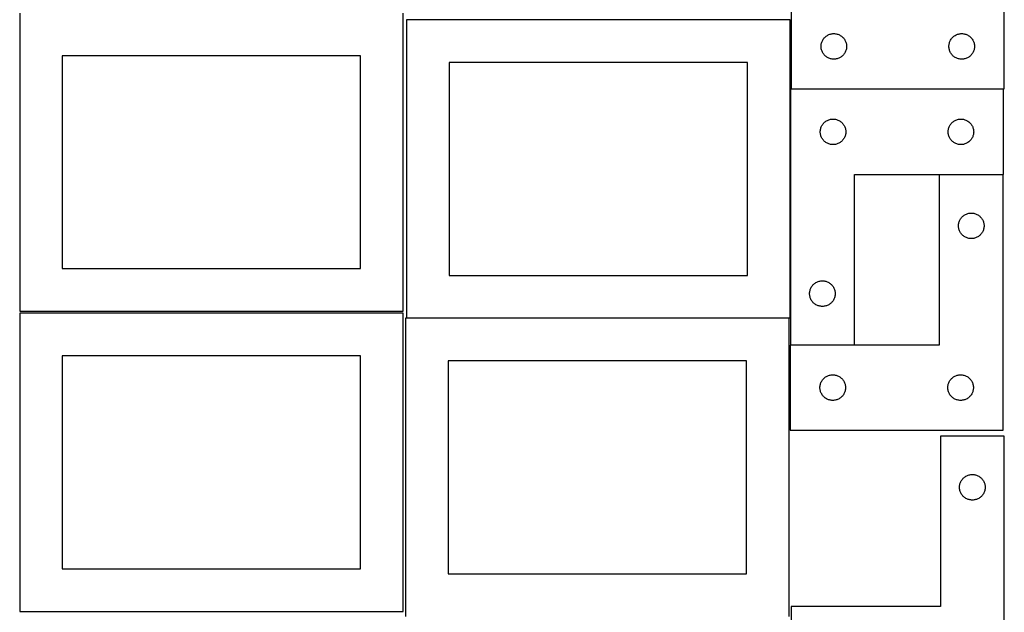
# Model space of a CAD drawing. Header units: millimetres. Extents: x 7 to 1243, y 7 to 2493.
# Tile 17 of 19: x 550 to 1243, y 1698 to 2116. Entities that reach past the tile are written whole.
import ezdxf

# ---------------------------------------------------------------- set-up
doc = ezdxf.new("R2010")
doc.units = ezdxf.units.MM
doc.layers.add('COMMON', color=5, linetype='CONTINUOUS', true_color=0x0000ff)
doc.layers.add('CUT', color=7, linetype='CONTINUOUS', true_color=0x000000)

msp = doc.modelspace()

# ---------------------------------------------------------------- linework, layer by layer
at = {"layer": 'COMMON'}
for p, q in [((1091.943444, 1905.408998), (1091.943444, 2066.545836)), ((1242.043444, 2066.645837), (1092.604728, 2066.645837)), ((1196.853688, 2006.445835), (1241.853688, 2006.445835)), ((1092.043444, 1886.445835), (1137.043444, 1886.445835))]:
    msp.add_line(p, q, dxfattribs=at)
at = {"layer": 'CUT'}
for p, q in [((1242.604728, 2066.745837), (1242.604728, 2246.745837)), ((1092.604728, 2126.745837), (1092.604728, 2066.745837)), ((549.562864, 2120.209657), (549.562864, 1910.209657)), ((819.562864, 1910.209657), (819.562864, 2120.209657)), ((1091.843443, 2115.408998), (821.843443, 2115.408998)), ((821.843443, 2115.408998), (821.843443, 1905.408998)), ((1091.843443, 1905.408998), (1091.843443, 2115.408998)), ((1114.082356, 2099.638792), (1114.289812, 2100.189988)), ((1114.289812, 2100.189988), (1114.532873, 2100.726435)), ((1114.532873, 2100.726435), (1114.810499, 2101.245837)), ((1114.810499, 2101.245837), (1115.121501, 2101.745969)), ((1115.121501, 2101.745969), (1115.464548, 2102.22469)), ((1115.464548, 2102.22469), (1115.838169, 2102.679949)), ((1115.838169, 2102.679949), (1116.240767, 2103.109798)), ((1116.240767, 2103.109798), (1116.670615, 2103.512395)), ((1116.670615, 2103.512395), (1117.125875, 2103.886017)), ((1117.125875, 2103.886017), (1117.604595, 2104.229063)), ((1117.604595, 2104.229063), (1118.104728, 2104.540065)), ((1118.104728, 2104.540065), (1118.624129, 2104.817691)), ((1118.624129, 2104.817691), (1119.160577, 2105.060753)), ((1119.160577, 2105.060753), (1119.711772, 2105.268208)), ((1119.711772, 2105.268208), (1120.275356, 2105.439169)), ((1120.275356, 2105.439169), (1120.848915, 2105.572904)), ((1120.848915, 2105.572904), (1121.429992, 2105.66884)), ((1121.429992, 2105.66884), (1122.016099, 2105.726567)), ((1122.016099, 2105.726567), (1122.604728, 2105.745837)), ((1122.604728, 2105.745837), (1123.193356, 2105.726567)), ((1123.193356, 2105.726567), (1123.779463, 2105.66884)), ((1123.779463, 2105.66884), (1124.36054, 2105.572904)), ((1124.36054, 2105.572904), (1124.934099, 2105.439169)), ((1124.934099, 2105.439169), (1125.497683, 2105.268208)), ((1125.497683, 2105.268208), (1126.048878, 2105.060753)), ((1126.048878, 2105.060753), (1126.585326, 2104.817691)), ((1126.585326, 2104.817691), (1127.104728, 2104.540065)), ((1127.104728, 2104.540065), (1127.60486, 2104.229063)), ((1127.60486, 2104.229063), (1128.08358, 2103.886017)), ((1128.08358, 2103.886017), (1128.53884, 2103.512395)), ((1128.53884, 2103.512395), (1128.968689, 2103.109798)), ((1128.968689, 2103.109798), (1129.371286, 2102.679949)), ((1129.371286, 2102.679949), (1129.744908, 2102.22469)), ((1129.744908, 2102.22469), (1130.087954, 2101.745969)), ((1130.087954, 2101.745969), (1130.398956, 2101.245837)), ((1130.398956, 2101.245837), (1130.676582, 2100.726435)), ((1130.676582, 2100.726435), (1130.919643, 2100.189988)), ((1130.919643, 2100.189988), (1131.127099, 2099.638792)), ((1204.082356, 2099.638792), (1204.289812, 2100.189988)), ((1204.289812, 2100.189988), (1204.532873, 2100.726435)), ((1204.532873, 2100.726435), (1204.810499, 2101.245837)), ((1204.810499, 2101.245837), (1205.121501, 2101.745969)), ((1205.121501, 2101.745969), (1205.464548, 2102.22469)), ((1205.464548, 2102.22469), (1205.838169, 2102.679949)), ((1205.838169, 2102.679949), (1206.240767, 2103.109798)), ((1206.240767, 2103.109798), (1206.670615, 2103.512395)), ((1206.670615, 2103.512395), (1207.125875, 2103.886017)), ((1207.125875, 2103.886017), (1207.604595, 2104.229063)), ((1207.604595, 2104.229063), (1208.104728, 2104.540065)), ((1208.104728, 2104.540065), (1208.624129, 2104.817691)), ((1208.624129, 2104.817691), (1209.160577, 2105.060753)), ((1209.160577, 2105.060753), (1209.711772, 2105.268208)), ((1209.711772, 2105.268208), (1210.275356, 2105.439169)), ((1210.275356, 2105.439169), (1210.848915, 2105.572904)), ((1210.848915, 2105.572904), (1211.429992, 2105.66884)), ((1211.429992, 2105.66884), (1212.016099, 2105.726567)), ((1212.016099, 2105.726567), (1212.604728, 2105.745837)), ((1212.604728, 2105.745837), (1213.193356, 2105.726567)), ((1213.193356, 2105.726567), (1213.779463, 2105.66884)), ((1213.779463, 2105.66884), (1214.36054, 2105.572904)), ((1214.36054, 2105.572904), (1214.934099, 2105.439169)), ((1214.934099, 2105.439169), (1215.497683, 2105.268208)), ((1215.497683, 2105.268208), (1216.048878, 2105.060753)), ((1216.048878, 2105.060753), (1216.585326, 2104.817691)), ((1216.585326, 2104.817691), (1217.104728, 2104.540065)), ((1217.104728, 2104.540065), (1217.60486, 2104.229063)), ((1217.60486, 2104.229063), (1218.08358, 2103.886017)), ((1218.08358, 2103.886017), (1218.53884, 2103.512395)), ((1218.53884, 2103.512395), (1218.968689, 2103.109798)), ((1218.968689, 2103.109798), (1219.371286, 2102.679949)), ((1219.371286, 2102.679949), (1219.744908, 2102.22469)), ((1219.744908, 2102.22469), (1220.087954, 2101.745969)), ((1220.087954, 2101.745969), (1220.398956, 2101.245837)), ((1220.398956, 2101.245837), (1220.676582, 2100.726435)), ((1220.676582, 2100.726435), (1220.919643, 2100.189988)), ((1220.919643, 2100.189988), (1221.127099, 2099.638792)), ((1113.604728, 2096.745837), (1113.623997, 2097.334465)), ((1113.623997, 2096.157209), (1113.604728, 2096.745837)), ((1113.623997, 2097.334465), (1113.681724, 2097.920572)), ((1113.681724, 2095.571101), (1113.623997, 2096.157209)), ((1113.681724, 2097.920572), (1113.77766, 2098.50165)), ((1113.77766, 2094.990024), (1113.681724, 2095.571101)), ((1113.77766, 2098.50165), (1113.911395, 2099.075208)), ((1113.911395, 2094.416465), (1113.77766, 2094.990024)), ((1113.911395, 2099.075208), (1114.082356, 2099.638792)), ((1114.082356, 2093.852882), (1113.911395, 2094.416465)), ((1114.289812, 2093.301686), (1114.082356, 2093.852882)), ((1114.532873, 2092.765239), (1114.289812, 2093.301686)), ((1130.919643, 2093.301686), (1130.676582, 2092.765239)), ((1131.127099, 2093.852882), (1130.919643, 2093.301686)), ((1131.127099, 2099.638792), (1131.29806, 2099.075208)), ((1131.29806, 2094.416465), (1131.127099, 2093.852882)), ((1131.29806, 2099.075208), (1131.431795, 2098.50165)), ((1131.431795, 2094.990024), (1131.29806, 2094.416465)), ((1131.431795, 2098.50165), (1131.527731, 2097.920572)), ((1131.527731, 2095.571101), (1131.431795, 2094.990024)), ((1131.527731, 2097.920572), (1131.585458, 2097.334465)), ((1131.585458, 2096.157209), (1131.527731, 2095.571101)), ((1131.585458, 2097.334465), (1131.604728, 2096.745837)), ((1131.604728, 2096.745837), (1131.585458, 2096.157209)), ((1203.604728, 2096.745837), (1203.623997, 2097.334465)), ((1203.623997, 2096.157209), (1203.604728, 2096.745837)), ((1203.623997, 2097.334465), (1203.681724, 2097.920572)), ((1203.681724, 2095.571101), (1203.623997, 2096.157209)), ((1203.681724, 2097.920572), (1203.77766, 2098.50165)), ((1203.77766, 2094.990024), (1203.681724, 2095.571101)), ((1203.77766, 2098.50165), (1203.911395, 2099.075208)), ((1203.911395, 2094.416465), (1203.77766, 2094.990024)), ((1203.911395, 2099.075208), (1204.082356, 2099.638792)), ((1204.082356, 2093.852882), (1203.911395, 2094.416465)), ((1204.289812, 2093.301686), (1204.082356, 2093.852882)), ((1204.532873, 2092.765239), (1204.289812, 2093.301686)), ((1220.919643, 2093.301686), (1220.676582, 2092.765239)), ((1221.127099, 2093.852882), (1220.919643, 2093.301686)), ((1221.127099, 2099.638792), (1221.29806, 2099.075208)), ((1221.29806, 2094.416465), (1221.127099, 2093.852882)), ((1221.29806, 2099.075208), (1221.431795, 2098.50165)), ((1221.431795, 2094.990024), (1221.29806, 2094.416465)), ((1221.431795, 2098.50165), (1221.527731, 2097.920572)), ((1221.527731, 2095.571101), (1221.431795, 2094.990024)), ((1221.527731, 2097.920572), (1221.585458, 2097.334465)), ((1221.585458, 2096.157209), (1221.527731, 2095.571101)), ((1221.585458, 2097.334465), (1221.604728, 2096.745837)), ((1221.604728, 2096.745837), (1221.585458, 2096.157209)), ((789.562864, 2090.209657), (579.562864, 2090.209657)), ((579.562864, 2090.209657), (579.562864, 1940.209657)), ((789.562864, 1940.209657), (789.562864, 2090.209657)), ((1114.810499, 2092.245837), (1114.532873, 2092.765239)), ((1115.121501, 2091.745705), (1114.810499, 2092.245837)), ((1115.464548, 2091.266984), (1115.121501, 2091.745705)), ((1115.838169, 2090.811724), (1115.464548, 2091.266984)), ((1116.240767, 2090.381876), (1115.838169, 2090.811724)), ((1116.670615, 2089.979278), (1116.240767, 2090.381876)), ((1117.125875, 2089.605657), (1116.670615, 2089.979278)), ((1117.604595, 2089.26261), (1117.125875, 2089.605657)), ((1118.104728, 2088.951608), (1117.604595, 2089.26261)), ((1118.624129, 2088.673982), (1118.104728, 2088.951608)), ((1119.160577, 2088.430921), (1118.624129, 2088.673982)), ((1119.711772, 2088.223466), (1119.160577, 2088.430921)), ((1120.275356, 2088.052504), (1119.711772, 2088.223466)), ((1120.848915, 2087.918769), (1120.275356, 2088.052504)), ((1121.429992, 2087.822833), (1120.848915, 2087.918769)), ((1122.016099, 2087.765106), (1121.429992, 2087.822833)), ((1122.604728, 2087.745837), (1122.016099, 2087.765106)), ((1123.193356, 2087.765106), (1122.604728, 2087.745837)), ((1123.779463, 2087.822833), (1123.193356, 2087.765106)), ((1124.36054, 2087.918769), (1123.779463, 2087.822833)), ((1124.934099, 2088.052504), (1124.36054, 2087.918769)), ((1125.497683, 2088.223466), (1124.934099, 2088.052504)), ((1126.048878, 2088.430921), (1125.497683, 2088.223466)), ((1126.585326, 2088.673982), (1126.048878, 2088.430921)), ((1127.104728, 2088.951608), (1126.585326, 2088.673982)), ((1127.60486, 2089.26261), (1127.104728, 2088.951608)), ((1128.08358, 2089.605657), (1127.60486, 2089.26261)), ((1128.53884, 2089.979278), (1128.08358, 2089.605657)), ((1128.968689, 2090.381876), (1128.53884, 2089.979278)), ((1129.371286, 2090.811724), (1128.968689, 2090.381876)), ((1129.744908, 2091.266984), (1129.371286, 2090.811724)), ((1130.087954, 2091.745705), (1129.744908, 2091.266984)), ((1130.398956, 2092.245837), (1130.087954, 2091.745705)), ((1130.676582, 2092.765239), (1130.398956, 2092.245837)), ((1204.810499, 2092.245837), (1204.532873, 2092.765239)), ((1205.121501, 2091.745705), (1204.810499, 2092.245837)), ((1205.464548, 2091.266984), (1205.121501, 2091.745705)), ((1205.838169, 2090.811724), (1205.464548, 2091.266984)), ((1206.240767, 2090.381876), (1205.838169, 2090.811724)), ((1206.670615, 2089.979278), (1206.240767, 2090.381876)), ((1207.125875, 2089.605657), (1206.670615, 2089.979278)), ((1207.604595, 2089.26261), (1207.125875, 2089.605657)), ((1208.104728, 2088.951608), (1207.604595, 2089.26261)), ((1208.624129, 2088.673982), (1208.104728, 2088.951608)), ((1209.160577, 2088.430921), (1208.624129, 2088.673982)), ((1209.711772, 2088.223466), (1209.160577, 2088.430921)), ((1210.275356, 2088.052504), (1209.711772, 2088.223466)), ((1210.848915, 2087.918769), (1210.275356, 2088.052504)), ((1211.429992, 2087.822833), (1210.848915, 2087.918769)), ((1212.016099, 2087.765106), (1211.429992, 2087.822833)), ((1212.604728, 2087.745837), (1212.016099, 2087.765106)), ((1213.193356, 2087.765106), (1212.604728, 2087.745837)), ((1213.779463, 2087.822833), (1213.193356, 2087.765106)), ((1214.36054, 2087.918769), (1213.779463, 2087.822833)), ((1214.934099, 2088.052504), (1214.36054, 2087.918769)), ((1215.497683, 2088.223466), (1214.934099, 2088.052504)), ((1216.048878, 2088.430921), (1215.497683, 2088.223466)), ((1216.585326, 2088.673982), (1216.048878, 2088.430921)), ((1217.104728, 2088.951608), (1216.585326, 2088.673982)), ((1217.60486, 2089.26261), (1217.104728, 2088.951608)), ((1218.08358, 2089.605657), (1217.60486, 2089.26261)), ((1218.53884, 2089.979278), (1218.08358, 2089.605657)), ((1218.968689, 2090.381876), (1218.53884, 2089.979278)), ((1219.371286, 2090.811724), (1218.968689, 2090.381876)), ((1219.744908, 2091.266984), (1219.371286, 2090.811724)), ((1220.087954, 2091.745705), (1219.744908, 2091.266984)), ((1220.398956, 2092.245837), (1220.087954, 2091.745705)), ((1220.676582, 2092.765239), (1220.398956, 2092.245837)), ((1061.843443, 2085.408998), (851.843443, 2085.408998)), ((851.843443, 2085.408998), (851.843443, 1935.408998)), ((1061.843443, 1935.408998), (1061.843443, 2085.408998)), ((1092.043444, 2066.545836), (1092.043444, 1886.545836)), ((1242.043444, 2066.545836), (1092.043444, 2066.545836)), ((1092.604728, 2066.745837), (1242.604728, 2066.745837)), ((1242.043444, 2006.545836), (1242.043444, 2066.545836)), ((1117.543444, 2044.340064), (1118.062846, 2044.61769)), ((1118.062846, 2044.61769), (1118.599293, 2044.860752)), ((1118.599293, 2044.860752), (1119.150489, 2045.068207)), ((1119.150489, 2045.068207), (1119.714072, 2045.239168)), ((1119.714072, 2045.239168), (1120.287631, 2045.372903)), ((1120.287631, 2045.372903), (1120.868708, 2045.468839)), ((1120.868708, 2045.468839), (1121.454816, 2045.526566)), ((1121.454816, 2045.526566), (1122.043444, 2045.545836)), ((1122.043444, 2045.545836), (1122.632072, 2045.526566)), ((1122.632072, 2045.526566), (1123.21818, 2045.468839)), ((1123.21818, 2045.468839), (1123.799257, 2045.372903)), ((1123.799257, 2045.372903), (1124.372815, 2045.239168)), ((1124.372815, 2045.239168), (1124.936399, 2045.068207)), ((1124.936399, 2045.068207), (1125.487595, 2044.860752)), ((1125.487595, 2044.860752), (1126.024042, 2044.61769)), ((1126.024042, 2044.61769), (1126.543444, 2044.340064)), ((1207.543444, 2044.340064), (1208.062846, 2044.61769)), ((1208.062846, 2044.61769), (1208.599293, 2044.860752)), ((1208.599293, 2044.860752), (1209.150489, 2045.068207)), ((1209.150489, 2045.068207), (1209.714072, 2045.239168)), ((1209.714072, 2045.239168), (1210.287631, 2045.372903)), ((1210.287631, 2045.372903), (1210.868708, 2045.468839)), ((1210.868708, 2045.468839), (1211.454816, 2045.526566)), ((1211.454816, 2045.526566), (1212.043444, 2045.545836)), ((1212.043444, 2045.545836), (1212.632072, 2045.526566)), ((1212.632072, 2045.526566), (1213.21818, 2045.468839)), ((1213.21818, 2045.468839), (1213.799257, 2045.372903)), ((1213.799257, 2045.372903), (1214.372815, 2045.239168)), ((1214.372815, 2045.239168), (1214.936399, 2045.068207)), ((1214.936399, 2045.068207), (1215.487595, 2044.860752)), ((1215.487595, 2044.860752), (1216.024042, 2044.61769)), ((1216.024042, 2044.61769), (1216.543444, 2044.340064)), ((1113.062714, 2037.134464), (1113.12044, 2037.720571)), ((1113.12044, 2037.720571), (1113.216376, 2038.301649)), ((1113.216376, 2038.301649), (1113.350111, 2038.875207)), ((1113.350111, 2038.875207), (1113.521073, 2039.438791)), ((1113.521073, 2039.438791), (1113.728528, 2039.989987)), ((1113.728528, 2039.989987), (1113.971589, 2040.526434)), ((1113.971589, 2040.526434), (1114.249215, 2041.045836)), ((1114.249215, 2041.045836), (1114.560217, 2041.545968)), ((1114.560217, 2041.545968), (1114.903264, 2042.024689)), ((1114.903264, 2042.024689), (1115.276886, 2042.479948)), ((1115.276886, 2042.479948), (1115.679483, 2042.909797)), ((1115.679483, 2042.909797), (1116.109332, 2043.312394)), ((1116.109332, 2043.312394), (1116.564591, 2043.686016)), ((1116.564591, 2043.686016), (1117.043312, 2044.029062)), ((1117.043312, 2044.029062), (1117.543444, 2044.340064)), ((1126.543444, 2044.340064), (1127.043576, 2044.029062)), ((1127.043576, 2044.029062), (1127.522297, 2043.686016)), ((1127.522297, 2043.686016), (1127.977556, 2043.312394)), ((1127.977556, 2043.312394), (1128.407405, 2042.909797)), ((1128.407405, 2042.909797), (1128.810002, 2042.479948)), ((1128.810002, 2042.479948), (1129.183624, 2042.024689)), ((1129.183624, 2042.024689), (1129.52667, 2041.545968)), ((1129.52667, 2041.545968), (1129.837673, 2041.045836)), ((1129.837673, 2041.045836), (1130.115299, 2040.526434)), ((1130.115299, 2040.526434), (1130.35836, 2039.989987)), ((1130.35836, 2039.989987), (1130.565815, 2039.438791)), ((1130.565815, 2039.438791), (1130.736776, 2038.875207)), ((1130.736776, 2038.875207), (1130.870511, 2038.301649)), ((1130.870511, 2038.301649), (1130.966448, 2037.720571)), ((1130.966448, 2037.720571), (1131.024174, 2037.134464)), ((1203.062714, 2037.134464), (1203.12044, 2037.720571)), ((1203.12044, 2037.720571), (1203.216376, 2038.301649)), ((1203.216376, 2038.301649), (1203.350111, 2038.875207)), ((1203.350111, 2038.875207), (1203.521073, 2039.438791)), ((1203.521073, 2039.438791), (1203.728528, 2039.989987)), ((1203.728528, 2039.989987), (1203.971589, 2040.526434)), ((1203.971589, 2040.526434), (1204.249215, 2041.045836)), ((1204.249215, 2041.045836), (1204.560217, 2041.545968)), ((1204.560217, 2041.545968), (1204.903264, 2042.024689)), ((1204.903264, 2042.024689), (1205.276886, 2042.479948)), ((1205.276886, 2042.479948), (1205.679483, 2042.909797)), ((1205.679483, 2042.909797), (1206.109332, 2043.312394)), ((1206.109332, 2043.312394), (1206.564591, 2043.686016)), ((1206.564591, 2043.686016), (1207.043312, 2044.029062)), ((1207.043312, 2044.029062), (1207.543444, 2044.340064)), ((1216.543444, 2044.340064), (1217.043576, 2044.029062)), ((1217.043576, 2044.029062), (1217.522297, 2043.686016)), ((1217.522297, 2043.686016), (1217.977556, 2043.312394)), ((1217.977556, 2043.312394), (1218.407405, 2042.909797)), ((1218.407405, 2042.909797), (1218.810002, 2042.479948)), ((1218.810002, 2042.479948), (1219.183624, 2042.024689)), ((1219.183624, 2042.024689), (1219.52667, 2041.545968)), ((1219.52667, 2041.545968), (1219.837673, 2041.045836)), ((1219.837673, 2041.045836), (1220.115299, 2040.526434)), ((1220.115299, 2040.526434), (1220.35836, 2039.989987)), ((1220.35836, 2039.989987), (1220.565815, 2039.438791)), ((1220.565815, 2039.438791), (1220.736776, 2038.875207)), ((1220.736776, 2038.875207), (1220.870511, 2038.301649)), ((1220.870511, 2038.301649), (1220.966448, 2037.720571)), ((1220.966448, 2037.720571), (1221.024174, 2037.134464)), ((1113.043444, 2036.545836), (1113.062714, 2037.134464)), ((1113.062714, 2035.957208), (1113.043444, 2036.545836)), ((1113.12044, 2035.3711), (1113.062714, 2035.957208)), ((1113.216376, 2034.790023), (1113.12044, 2035.3711)), ((1113.350111, 2034.216464), (1113.216376, 2034.790023)), ((1113.521073, 2033.652881), (1113.350111, 2034.216464)), ((1113.728528, 2033.101685), (1113.521073, 2033.652881)), ((1113.971589, 2032.565238), (1113.728528, 2033.101685)), ((1114.249215, 2032.045836), (1113.971589, 2032.565238)), ((1114.560217, 2031.545704), (1114.249215, 2032.045836)), ((1114.903264, 2031.066983), (1114.560217, 2031.545704)), ((1115.276886, 2030.611723), (1114.903264, 2031.066983)), ((1129.183624, 2031.066983), (1128.810002, 2030.611723)), ((1129.52667, 2031.545704), (1129.183624, 2031.066983)), ((1129.837673, 2032.045836), (1129.52667, 2031.545704)), ((1130.115299, 2032.565238), (1129.837673, 2032.045836)), ((1130.35836, 2033.101685), (1130.115299, 2032.565238)), ((1130.565815, 2033.652881), (1130.35836, 2033.101685)), ((1130.736776, 2034.216464), (1130.565815, 2033.652881)), ((1130.870511, 2034.790023), (1130.736776, 2034.216464)), ((1130.966448, 2035.3711), (1130.870511, 2034.790023)), ((1131.024174, 2035.957208), (1130.966448, 2035.3711)), ((1131.024174, 2037.134464), (1131.043444, 2036.545836)), ((1131.043444, 2036.545836), (1131.024174, 2035.957208)), ((1203.043444, 2036.545836), (1203.062714, 2037.134464)), ((1203.062714, 2035.957208), (1203.043444, 2036.545836)), ((1203.12044, 2035.3711), (1203.062714, 2035.957208)), ((1203.216376, 2034.790023), (1203.12044, 2035.3711)), ((1203.350111, 2034.216464), (1203.216376, 2034.790023)), ((1203.521073, 2033.652881), (1203.350111, 2034.216464)), ((1203.728528, 2033.101685), (1203.521073, 2033.652881)), ((1203.971589, 2032.565238), (1203.728528, 2033.101685)), ((1204.249215, 2032.045836), (1203.971589, 2032.565238)), ((1204.560217, 2031.545704), (1204.249215, 2032.045836)), ((1204.903264, 2031.066983), (1204.560217, 2031.545704)), ((1205.276886, 2030.611723), (1204.903264, 2031.066983)), ((1219.183624, 2031.066983), (1218.810002, 2030.611723)), ((1219.52667, 2031.545704), (1219.183624, 2031.066983)), ((1219.837673, 2032.045836), (1219.52667, 2031.545704)), ((1220.115299, 2032.565238), (1219.837673, 2032.045836)), ((1220.35836, 2033.101685), (1220.115299, 2032.565238)), ((1220.565815, 2033.652881), (1220.35836, 2033.101685)), ((1220.736776, 2034.216464), (1220.565815, 2033.652881)), ((1220.870511, 2034.790023), (1220.736776, 2034.216464)), ((1220.966448, 2035.3711), (1220.870511, 2034.790023)), ((1221.024174, 2035.957208), (1220.966448, 2035.3711)), ((1221.024174, 2037.134464), (1221.043444, 2036.545836)), ((1221.043444, 2036.545836), (1221.024174, 2035.957208)), ((1115.679483, 2030.181875), (1115.276886, 2030.611723)), ((1116.109332, 2029.779277), (1115.679483, 2030.181875)), ((1116.564591, 2029.405656), (1116.109332, 2029.779277)), ((1117.043312, 2029.062609), (1116.564591, 2029.405656)), ((1117.543444, 2028.751607), (1117.043312, 2029.062609)), ((1118.062846, 2028.473981), (1117.543444, 2028.751607)), ((1118.599293, 2028.23092), (1118.062846, 2028.473981)), ((1119.150489, 2028.023465), (1118.599293, 2028.23092)), ((1119.714072, 2027.852503), (1119.150489, 2028.023465)), ((1120.287631, 2027.718768), (1119.714072, 2027.852503)), ((1120.868708, 2027.622832), (1120.287631, 2027.718768)), ((1121.454816, 2027.565105), (1120.868708, 2027.622832)), ((1122.043444, 2027.545836), (1121.454816, 2027.565105)), ((1122.632072, 2027.565105), (1122.043444, 2027.545836)), ((1123.21818, 2027.622832), (1122.632072, 2027.565105)), ((1123.799257, 2027.718768), (1123.21818, 2027.622832)), ((1124.372815, 2027.852503), (1123.799257, 2027.718768)), ((1124.936399, 2028.023465), (1124.372815, 2027.852503)), ((1125.487595, 2028.23092), (1124.936399, 2028.023465)), ((1126.024042, 2028.473981), (1125.487595, 2028.23092)), ((1126.543444, 2028.751607), (1126.024042, 2028.473981)), ((1127.043576, 2029.062609), (1126.543444, 2028.751607)), ((1127.522297, 2029.405656), (1127.043576, 2029.062609)), ((1127.977556, 2029.779277), (1127.522297, 2029.405656)), ((1128.407405, 2030.181875), (1127.977556, 2029.779277)), ((1128.810002, 2030.611723), (1128.407405, 2030.181875)), ((1205.679483, 2030.181875), (1205.276886, 2030.611723)), ((1206.109332, 2029.779277), (1205.679483, 2030.181875)), ((1206.564591, 2029.405656), (1206.109332, 2029.779277)), ((1207.043312, 2029.062609), (1206.564591, 2029.405656)), ((1207.543444, 2028.751607), (1207.043312, 2029.062609)), ((1208.062846, 2028.473981), (1207.543444, 2028.751607)), ((1208.599293, 2028.23092), (1208.062846, 2028.473981)), ((1209.150489, 2028.023465), (1208.599293, 2028.23092)), ((1209.714072, 2027.852503), (1209.150489, 2028.023465)), ((1210.287631, 2027.718768), (1209.714072, 2027.852503)), ((1210.868708, 2027.622832), (1210.287631, 2027.718768)), ((1211.454816, 2027.565105), (1210.868708, 2027.622832)), ((1212.043444, 2027.545836), (1211.454816, 2027.565105)), ((1212.632072, 2027.565105), (1212.043444, 2027.545836)), ((1213.21818, 2027.622832), (1212.632072, 2027.565105)), ((1213.799257, 2027.718768), (1213.21818, 2027.622832)), ((1214.372815, 2027.852503), (1213.799257, 2027.718768)), ((1214.936399, 2028.023465), (1214.372815, 2027.852503)), ((1215.487595, 2028.23092), (1214.936399, 2028.023465)), ((1216.024042, 2028.473981), (1215.487595, 2028.23092)), ((1216.543444, 2028.751607), (1216.024042, 2028.473981)), ((1217.043576, 2029.062609), (1216.543444, 2028.751607)), ((1217.522297, 2029.405656), (1217.043576, 2029.062609)), ((1217.977556, 2029.779277), (1217.522297, 2029.405656)), ((1218.407405, 2030.181875), (1217.977556, 2029.779277)), ((1218.810002, 2030.611723), (1218.407405, 2030.181875)), ((1137.043444, 1886.545836), (1137.043444, 2006.545836)), ((1137.043444, 2006.545836), (1242.043444, 2006.545836)), ((1241.853688, 2006.345835), (1196.853688, 2006.345835)), ((1196.853688, 2006.345835), (1196.853688, 1886.345835)), ((1241.853688, 1826.345835), (1241.853688, 2006.345835)), ((1211.559459, 1974.845835), (1211.870461, 1975.345967)), ((1211.870461, 1975.345967), (1212.213508, 1975.824688)), ((1212.213508, 1975.824688), (1212.58713, 1976.279947)), ((1212.58713, 1976.279947), (1212.989727, 1976.709796)), ((1212.989727, 1976.709796), (1213.419576, 1977.112393)), ((1213.419576, 1977.112393), (1213.874835, 1977.486015)), ((1213.874835, 1977.486015), (1214.353556, 1977.829061)), ((1214.353556, 1977.829061), (1214.853688, 1978.140063)), ((1214.853688, 1978.140063), (1215.37309, 1978.417689)), ((1215.37309, 1978.417689), (1215.909537, 1978.660751)), ((1215.909537, 1978.660751), (1216.460733, 1978.868206)), ((1216.460733, 1978.868206), (1217.024317, 1979.039167)), ((1217.024317, 1979.039167), (1217.597875, 1979.172902)), ((1217.597875, 1979.172902), (1218.178952, 1979.268838)), ((1218.178952, 1979.268838), (1218.76506, 1979.326565)), ((1218.76506, 1979.326565), (1219.353688, 1979.345835)), ((1219.353688, 1979.345835), (1219.942316, 1979.326565)), ((1219.942316, 1979.326565), (1220.528424, 1979.268838)), ((1220.528424, 1979.268838), (1221.109501, 1979.172902)), ((1221.109501, 1979.172902), (1221.683059, 1979.039167)), ((1221.683059, 1979.039167), (1222.246643, 1978.868206)), ((1222.246643, 1978.868206), (1222.797839, 1978.660751)), ((1222.797839, 1978.660751), (1223.334286, 1978.417689)), ((1223.334286, 1978.417689), (1223.853688, 1978.140063)), ((1223.853688, 1978.140063), (1224.35382, 1977.829061)), ((1224.35382, 1977.829061), (1224.832541, 1977.486015)), ((1224.832541, 1977.486015), (1225.2878, 1977.112393)), ((1225.2878, 1977.112393), (1225.717649, 1976.709796)), ((1225.717649, 1976.709796), (1226.120246, 1976.279947)), ((1226.120246, 1976.279947), (1226.493868, 1975.824688)), ((1226.493868, 1975.824688), (1226.836914, 1975.345967)), ((1226.836914, 1975.345967), (1227.147917, 1974.845835)), ((1210.353688, 1970.345835), (1210.372958, 1970.934463)), ((1210.372958, 1969.757207), (1210.353688, 1970.345835)), ((1210.372958, 1970.934463), (1210.430684, 1971.52057)), ((1210.430684, 1969.171099), (1210.372958, 1969.757207)), ((1210.430684, 1971.52057), (1210.52662, 1972.101648)), ((1210.52662, 1968.590022), (1210.430684, 1969.171099)), ((1210.52662, 1972.101648), (1210.660355, 1972.675206)), ((1210.660355, 1968.016463), (1210.52662, 1968.590022)), ((1210.660355, 1972.675206), (1210.831317, 1973.23879)), ((1210.831317, 1973.23879), (1211.038772, 1973.789986)), ((1211.038772, 1973.789986), (1211.281833, 1974.326433)), ((1211.281833, 1974.326433), (1211.559459, 1974.845835)), ((1227.147917, 1974.845835), (1227.425543, 1974.326433)), ((1227.425543, 1974.326433), (1227.668604, 1973.789986)), ((1227.668604, 1973.789986), (1227.876059, 1973.23879)), ((1227.876059, 1973.23879), (1228.04702, 1972.675206)), ((1228.04702, 1972.675206), (1228.180755, 1972.101648)), ((1228.180755, 1968.590022), (1228.04702, 1968.016463)), ((1228.180755, 1972.101648), (1228.276692, 1971.52057)), ((1228.276692, 1969.171099), (1228.180755, 1968.590022)), ((1228.276692, 1971.52057), (1228.334418, 1970.934463)), ((1228.334418, 1969.757207), (1228.276692, 1969.171099)), ((1228.334418, 1970.934463), (1228.353688, 1970.345835)), ((1228.353688, 1970.345835), (1228.334418, 1969.757207)), ((1210.831317, 1967.45288), (1210.660355, 1968.016463)), ((1211.038772, 1966.901684), (1210.831317, 1967.45288)), ((1211.281833, 1966.365237), (1211.038772, 1966.901684)), ((1211.559459, 1965.845835), (1211.281833, 1966.365237)), ((1211.870461, 1965.345703), (1211.559459, 1965.845835)), ((1212.213508, 1964.866982), (1211.870461, 1965.345703)), ((1212.58713, 1964.411722), (1212.213508, 1964.866982)), ((1212.989727, 1963.981874), (1212.58713, 1964.411722)), ((1213.419576, 1963.579276), (1212.989727, 1963.981874)), ((1213.874835, 1963.205655), (1213.419576, 1963.579276)), ((1214.353556, 1962.862608), (1213.874835, 1963.205655)), ((1214.853688, 1962.551606), (1214.353556, 1962.862608)), ((1215.37309, 1962.27398), (1214.853688, 1962.551606)), ((1215.909537, 1962.030919), (1215.37309, 1962.27398)), ((1216.460733, 1961.823464), (1215.909537, 1962.030919)), ((1217.024317, 1961.652502), (1216.460733, 1961.823464)), ((1217.597875, 1961.518767), (1217.024317, 1961.652502)), ((1218.178952, 1961.422831), (1217.597875, 1961.518767)), ((1218.76506, 1961.365104), (1218.178952, 1961.422831)), ((1219.353688, 1961.345835), (1218.76506, 1961.365104)), ((1219.942316, 1961.365104), (1219.353688, 1961.345835)), ((1220.528424, 1961.422831), (1219.942316, 1961.365104)), ((1221.109501, 1961.518767), (1220.528424, 1961.422831)), ((1221.683059, 1961.652502), (1221.109501, 1961.518767)), ((1222.246643, 1961.823464), (1221.683059, 1961.652502)), ((1222.797839, 1962.030919), (1222.246643, 1961.823464)), ((1223.334286, 1962.27398), (1222.797839, 1962.030919)), ((1223.853688, 1962.551606), (1223.334286, 1962.27398)), ((1224.35382, 1962.862608), (1223.853688, 1962.551606)), ((1224.832541, 1963.205655), (1224.35382, 1962.862608)), ((1225.2878, 1963.579276), (1224.832541, 1963.205655)), ((1225.717649, 1963.981874), (1225.2878, 1963.579276)), ((1226.120246, 1964.411722), (1225.717649, 1963.981874)), ((1226.493868, 1964.866982), (1226.120246, 1964.411722)), ((1226.836914, 1965.345703), (1226.493868, 1964.866982)), ((1227.147917, 1965.845835), (1226.836914, 1965.345703)), ((1227.425543, 1966.365237), (1227.147917, 1965.845835)), ((1227.668604, 1966.901684), (1227.425543, 1966.365237)), ((1227.876059, 1967.45288), (1227.668604, 1966.901684)), ((1228.04702, 1968.016463), (1227.876059, 1967.45288)), ((579.562864, 1940.209657), (789.562864, 1940.209657)), ((851.843443, 1935.408998), (1061.843443, 1935.408998)), ((1106.471589, 1926.526434), (1106.749215, 1927.045836)), ((1106.749215, 1927.045836), (1107.060217, 1927.545968)), ((1107.060217, 1927.545968), (1107.403264, 1928.024689)), ((1107.403264, 1928.024689), (1107.776886, 1928.479948)), ((1107.776886, 1928.479948), (1108.179483, 1928.909797)), ((1108.179483, 1928.909797), (1108.609332, 1929.312394)), ((1108.609332, 1929.312394), (1109.064591, 1929.686016)), ((1109.064591, 1929.686016), (1109.543312, 1930.029062)), ((1109.543312, 1930.029062), (1110.043444, 1930.340064)), ((1110.043444, 1930.340064), (1110.562846, 1930.61769)), ((1110.562846, 1930.61769), (1111.099293, 1930.860752)), ((1111.099293, 1930.860752), (1111.650489, 1931.068207)), ((1111.650489, 1931.068207), (1112.214072, 1931.239168)), ((1112.214072, 1931.239168), (1112.787631, 1931.372903)), ((1112.787631, 1931.372903), (1113.368708, 1931.468839)), ((1113.368708, 1931.468839), (1113.954816, 1931.526566)), ((1113.954816, 1931.526566), (1114.543444, 1931.545836)), ((1114.543444, 1931.545836), (1115.132072, 1931.526566)), ((1115.132072, 1931.526566), (1115.71818, 1931.468839)), ((1115.71818, 1931.468839), (1116.299257, 1931.372903)), ((1116.299257, 1931.372903), (1116.872815, 1931.239168)), ((1116.872815, 1931.239168), (1117.436399, 1931.068207)), ((1117.436399, 1931.068207), (1117.987595, 1930.860752)), ((1117.987595, 1930.860752), (1118.524042, 1930.61769)), ((1118.524042, 1930.61769), (1119.043444, 1930.340064)), ((1119.043444, 1930.340064), (1119.543576, 1930.029062)), ((1119.543576, 1930.029062), (1120.022297, 1929.686016)), ((1120.022297, 1929.686016), (1120.477556, 1929.312394)), ((1120.477556, 1929.312394), (1120.907405, 1928.909797)), ((1120.907405, 1928.909797), (1121.310002, 1928.479948)), ((1121.310002, 1928.479948), (1121.683624, 1928.024689)), ((1121.683624, 1928.024689), (1122.02667, 1927.545968)), ((1122.02667, 1927.545968), (1122.337673, 1927.045836)), ((1122.337673, 1927.045836), (1122.615299, 1926.526434)), ((1105.543444, 1922.545836), (1105.562714, 1923.134464)), ((1105.562714, 1921.957208), (1105.543444, 1922.545836)), ((1105.562714, 1923.134464), (1105.62044, 1923.720571)), ((1105.62044, 1921.3711), (1105.562714, 1921.957208)), ((1105.62044, 1923.720571), (1105.716376, 1924.301649)), ((1105.716376, 1920.790023), (1105.62044, 1921.3711)), ((1105.716376, 1924.301649), (1105.850111, 1924.875207)), ((1105.850111, 1920.216464), (1105.716376, 1920.790023)), ((1105.850111, 1924.875207), (1106.021073, 1925.438791)), ((1106.021073, 1919.652881), (1105.850111, 1920.216464)), ((1106.021073, 1925.438791), (1106.228528, 1925.989987)), ((1106.228528, 1925.989987), (1106.471589, 1926.526434)), ((1122.615299, 1926.526434), (1122.85836, 1925.989987)), ((1122.85836, 1925.989987), (1123.065815, 1925.438791)), ((1123.065815, 1925.438791), (1123.236776, 1924.875207)), ((1123.236776, 1920.216464), (1123.065815, 1919.652881)), ((1123.236776, 1924.875207), (1123.370511, 1924.301649)), ((1123.370511, 1920.790023), (1123.236776, 1920.216464)), ((1123.370511, 1924.301649), (1123.466448, 1923.720571)), ((1123.466448, 1921.3711), (1123.370511, 1920.790023)), ((1123.466448, 1923.720571), (1123.524174, 1923.134464)), ((1123.524174, 1921.957208), (1123.466448, 1921.3711)), ((1123.524174, 1923.134464), (1123.543444, 1922.545836)), ((1123.543444, 1922.545836), (1123.524174, 1921.957208)), ((1106.228528, 1919.101685), (1106.021073, 1919.652881)), ((1106.471589, 1918.565238), (1106.228528, 1919.101685)), ((1106.749215, 1918.045836), (1106.471589, 1918.565238)), ((1107.060217, 1917.545704), (1106.749215, 1918.045836)), ((1107.403264, 1917.066983), (1107.060217, 1917.545704)), ((1107.776886, 1916.611723), (1107.403264, 1917.066983)), ((1108.179483, 1916.181875), (1107.776886, 1916.611723)), ((1108.609332, 1915.779277), (1108.179483, 1916.181875)), ((1109.064591, 1915.405656), (1108.609332, 1915.779277)), ((1109.543312, 1915.062609), (1109.064591, 1915.405656)), ((1110.043444, 1914.751607), (1109.543312, 1915.062609)), ((1110.562846, 1914.473981), (1110.043444, 1914.751607)), ((1111.099293, 1914.23092), (1110.562846, 1914.473981)), ((1111.650489, 1914.023465), (1111.099293, 1914.23092)), ((1112.214072, 1913.852503), (1111.650489, 1914.023465)), ((1112.787631, 1913.718768), (1112.214072, 1913.852503)), ((1113.368708, 1913.622832), (1112.787631, 1913.718768)), ((1113.954816, 1913.565105), (1113.368708, 1913.622832)), ((1114.543444, 1913.545836), (1113.954816, 1913.565105)), ((1115.132072, 1913.565105), (1114.543444, 1913.545836)), ((1115.71818, 1913.622832), (1115.132072, 1913.565105)), ((1116.299257, 1913.718768), (1115.71818, 1913.622832)), ((1116.872815, 1913.852503), (1116.299257, 1913.718768)), ((1117.436399, 1914.023465), (1116.872815, 1913.852503)), ((1117.987595, 1914.23092), (1117.436399, 1914.023465)), ((1118.524042, 1914.473981), (1117.987595, 1914.23092)), ((1119.043444, 1914.751607), (1118.524042, 1914.473981)), ((1119.543576, 1915.062609), (1119.043444, 1914.751607)), ((1120.022297, 1915.405656), (1119.543576, 1915.062609)), ((1120.477556, 1915.779277), (1120.022297, 1915.405656)), ((1120.907405, 1916.181875), (1120.477556, 1915.779277)), ((1121.310002, 1916.611723), (1120.907405, 1916.181875)), ((1121.683624, 1917.066983), (1121.310002, 1916.611723)), ((1122.02667, 1917.545704), (1121.683624, 1917.066983)), ((1122.337673, 1918.045836), (1122.02667, 1917.545704)), ((1122.615299, 1918.565238), (1122.337673, 1918.045836)), ((1122.85836, 1919.101685), (1122.615299, 1918.565238)), ((1123.065815, 1919.652881), (1122.85836, 1919.101685)), ((549.562864, 1910.209657), (819.562864, 1910.209657)), ((819.562864, 1908.688661), (549.562864, 1908.688661)), ((549.562864, 1908.688661), (549.562864, 1698.688661)), ((819.562864, 1698.688661), (819.562864, 1908.688661)), ((1091.197111, 1905.183778), (821.197111, 1905.183778)), ((821.197111, 1905.183778), (821.197111, 1695.183778)), ((821.843443, 1905.408998), (1091.843443, 1905.408998)), ((1091.197111, 1695.183778), (1091.197111, 1905.183778)), ((1196.853688, 1886.345835), (1091.853688, 1886.345835)), ((1091.853688, 1886.345835), (1091.853688, 1826.345835)), ((1092.043444, 1886.545836), (1137.043444, 1886.545836)), ((789.562864, 1878.688661), (579.562864, 1878.688661)), ((579.562864, 1878.688661), (579.562864, 1728.688661)), ((789.562864, 1728.688661), (789.562864, 1878.688661)), ((1061.197111, 1875.183778), (851.197111, 1875.183778)), ((851.197111, 1875.183778), (851.197111, 1725.183778)), ((1061.197111, 1725.183778), (1061.197111, 1875.183778)), ((1117.353688, 1864.140063), (1117.87309, 1864.417689)), ((1117.87309, 1864.417689), (1118.409537, 1864.660751)), ((1118.409537, 1864.660751), (1118.960733, 1864.868206)), ((1118.960733, 1864.868206), (1119.524317, 1865.039167)), ((1119.524317, 1865.039167), (1120.097875, 1865.172902)), ((1120.097875, 1865.172902), (1120.678952, 1865.268838)), ((1120.678952, 1865.268838), (1121.26506, 1865.326565)), ((1121.26506, 1865.326565), (1121.853688, 1865.345835)), ((1121.853688, 1865.345835), (1122.442316, 1865.326565)), ((1122.442316, 1865.326565), (1123.028424, 1865.268838)), ((1123.028424, 1865.268838), (1123.609501, 1865.172902)), ((1123.609501, 1865.172902), (1124.183059, 1865.039167)), ((1124.183059, 1865.039167), (1124.746643, 1864.868206)), ((1124.746643, 1864.868206), (1125.297839, 1864.660751)), ((1125.297839, 1864.660751), (1125.834286, 1864.417689)), ((1125.834286, 1864.417689), (1126.353688, 1864.140063)), ((1207.353688, 1864.140063), (1207.87309, 1864.417689)), ((1207.87309, 1864.417689), (1208.409537, 1864.660751)), ((1208.409537, 1864.660751), (1208.960733, 1864.868206)), ((1208.960733, 1864.868206), (1209.524317, 1865.039167)), ((1209.524317, 1865.039167), (1210.097875, 1865.172902)), ((1210.097875, 1865.172902), (1210.678952, 1865.268838)), ((1210.678952, 1865.268838), (1211.26506, 1865.326565)), ((1211.26506, 1865.326565), (1211.853688, 1865.345835)), ((1211.853688, 1865.345835), (1212.442316, 1865.326565)), ((1212.442316, 1865.326565), (1213.028424, 1865.268838)), ((1213.028424, 1865.268838), (1213.609501, 1865.172902)), ((1213.609501, 1865.172902), (1214.183059, 1865.039167)), ((1214.183059, 1865.039167), (1214.746643, 1864.868206)), ((1214.746643, 1864.868206), (1215.297839, 1864.660751)), ((1215.297839, 1864.660751), (1215.834286, 1864.417689)), ((1215.834286, 1864.417689), (1216.353688, 1864.140063)), ((1112.872958, 1856.934463), (1112.930684, 1857.52057)), ((1112.930684, 1857.52057), (1113.02662, 1858.101648)), ((1113.02662, 1858.101648), (1113.160355, 1858.675206)), ((1113.160355, 1858.675206), (1113.331317, 1859.23879)), ((1113.331317, 1859.23879), (1113.538772, 1859.789986)), ((1113.538772, 1859.789986), (1113.781833, 1860.326433)), ((1113.781833, 1860.326433), (1114.059459, 1860.845835)), ((1114.059459, 1860.845835), (1114.370461, 1861.345967)), ((1114.370461, 1861.345967), (1114.713508, 1861.824688)), ((1114.713508, 1861.824688), (1115.08713, 1862.279947)), ((1115.08713, 1862.279947), (1115.489727, 1862.709796)), ((1115.489727, 1862.709796), (1115.919576, 1863.112393)), ((1115.919576, 1863.112393), (1116.374835, 1863.486015)), ((1116.374835, 1863.486015), (1116.853556, 1863.829061)), ((1116.853556, 1863.829061), (1117.353688, 1864.140063)), ((1126.353688, 1864.140063), (1126.85382, 1863.829061)), ((1126.85382, 1863.829061), (1127.332541, 1863.486015)), ((1127.332541, 1863.486015), (1127.7878, 1863.112393)), ((1127.7878, 1863.112393), (1128.217649, 1862.709796)), ((1128.217649, 1862.709796), (1128.620246, 1862.279947)), ((1128.620246, 1862.279947), (1128.993868, 1861.824688)), ((1128.993868, 1861.824688), (1129.336914, 1861.345967)), ((1129.336914, 1861.345967), (1129.647917, 1860.845835)), ((1129.647917, 1860.845835), (1129.925543, 1860.326433)), ((1129.925543, 1860.326433), (1130.168604, 1859.789986)), ((1130.168604, 1859.789986), (1130.376059, 1859.23879)), ((1130.376059, 1859.23879), (1130.54702, 1858.675206)), ((1130.54702, 1858.675206), (1130.680755, 1858.101648)), ((1130.680755, 1858.101648), (1130.776692, 1857.52057)), ((1130.776692, 1857.52057), (1130.834418, 1856.934463)), ((1202.872958, 1856.934463), (1202.930684, 1857.52057)), ((1202.930684, 1857.52057), (1203.02662, 1858.101648)), ((1203.02662, 1858.101648), (1203.160355, 1858.675206)), ((1203.160355, 1858.675206), (1203.331317, 1859.23879)), ((1203.331317, 1859.23879), (1203.538772, 1859.789986)), ((1203.538772, 1859.789986), (1203.781833, 1860.326433)), ((1203.781833, 1860.326433), (1204.059459, 1860.845835)), ((1204.059459, 1860.845835), (1204.370461, 1861.345967)), ((1204.370461, 1861.345967), (1204.713508, 1861.824688)), ((1204.713508, 1861.824688), (1205.08713, 1862.279947)), ((1205.08713, 1862.279947), (1205.489727, 1862.709796)), ((1205.489727, 1862.709796), (1205.919576, 1863.112393)), ((1205.919576, 1863.112393), (1206.374835, 1863.486015)), ((1206.374835, 1863.486015), (1206.853556, 1863.829061)), ((1206.853556, 1863.829061), (1207.353688, 1864.140063)), ((1216.353688, 1864.140063), (1216.85382, 1863.829061)), ((1216.85382, 1863.829061), (1217.332541, 1863.486015)), ((1217.332541, 1863.486015), (1217.7878, 1863.112393)), ((1217.7878, 1863.112393), (1218.217649, 1862.709796)), ((1218.217649, 1862.709796), (1218.620246, 1862.279947)), ((1218.620246, 1862.279947), (1218.993868, 1861.824688)), ((1218.993868, 1861.824688), (1219.336914, 1861.345967)), ((1219.336914, 1861.345967), (1219.647917, 1860.845835)), ((1219.647917, 1860.845835), (1219.925543, 1860.326433)), ((1219.925543, 1860.326433), (1220.168604, 1859.789986)), ((1220.168604, 1859.789986), (1220.376059, 1859.23879)), ((1220.376059, 1859.23879), (1220.54702, 1858.675206)), ((1220.54702, 1858.675206), (1220.680755, 1858.101648)), ((1220.680755, 1858.101648), (1220.776692, 1857.52057)), ((1220.776692, 1857.52057), (1220.834418, 1856.934463)), ((1112.853688, 1856.345835), (1112.872958, 1856.934463)), ((1112.872958, 1855.757207), (1112.853688, 1856.345835)), ((1112.930684, 1855.171099), (1112.872958, 1855.757207)), ((1113.02662, 1854.590022), (1112.930684, 1855.171099)), ((1113.160355, 1854.016463), (1113.02662, 1854.590022)), ((1113.331317, 1853.45288), (1113.160355, 1854.016463)), ((1113.538772, 1852.901684), (1113.331317, 1853.45288)), ((1113.781833, 1852.365237), (1113.538772, 1852.901684)), ((1114.059459, 1851.845835), (1113.781833, 1852.365237)), ((1114.370461, 1851.345703), (1114.059459, 1851.845835)), ((1114.713508, 1850.866982), (1114.370461, 1851.345703)), ((1115.08713, 1850.411722), (1114.713508, 1850.866982)), ((1128.993868, 1850.866982), (1128.620246, 1850.411722)), ((1129.336914, 1851.345703), (1128.993868, 1850.866982)), ((1129.647917, 1851.845835), (1129.336914, 1851.345703)), ((1129.925543, 1852.365237), (1129.647917, 1851.845835)), ((1130.168604, 1852.901684), (1129.925543, 1852.365237)), ((1130.376059, 1853.45288), (1130.168604, 1852.901684)), ((1130.54702, 1854.016463), (1130.376059, 1853.45288)), ((1130.680755, 1854.590022), (1130.54702, 1854.016463)), ((1130.776692, 1855.171099), (1130.680755, 1854.590022)), ((1130.834418, 1855.757207), (1130.776692, 1855.171099)), ((1130.834418, 1856.934463), (1130.853688, 1856.345835)), ((1130.853688, 1856.345835), (1130.834418, 1855.757207)), ((1202.853688, 1856.345835), (1202.872958, 1856.934463)), ((1202.872958, 1855.757207), (1202.853688, 1856.345835)), ((1202.930684, 1855.171099), (1202.872958, 1855.757207)), ((1203.02662, 1854.590022), (1202.930684, 1855.171099)), ((1203.160355, 1854.016463), (1203.02662, 1854.590022)), ((1203.331317, 1853.45288), (1203.160355, 1854.016463)), ((1203.538772, 1852.901684), (1203.331317, 1853.45288)), ((1203.781833, 1852.365237), (1203.538772, 1852.901684)), ((1204.059459, 1851.845835), (1203.781833, 1852.365237)), ((1204.370461, 1851.345703), (1204.059459, 1851.845835)), ((1204.713508, 1850.866982), (1204.370461, 1851.345703)), ((1205.08713, 1850.411722), (1204.713508, 1850.866982)), ((1218.993868, 1850.866982), (1218.620246, 1850.411722)), ((1219.336914, 1851.345703), (1218.993868, 1850.866982)), ((1219.647917, 1851.845835), (1219.336914, 1851.345703)), ((1219.925543, 1852.365237), (1219.647917, 1851.845835)), ((1220.168604, 1852.901684), (1219.925543, 1852.365237)), ((1220.376059, 1853.45288), (1220.168604, 1852.901684)), ((1220.54702, 1854.016463), (1220.376059, 1853.45288)), ((1220.680755, 1854.590022), (1220.54702, 1854.016463)), ((1220.776692, 1855.171099), (1220.680755, 1854.590022)), ((1220.834418, 1855.757207), (1220.776692, 1855.171099)), ((1220.834418, 1856.934463), (1220.853688, 1856.345835)), ((1220.853688, 1856.345835), (1220.834418, 1855.757207)), ((1115.489727, 1849.981874), (1115.08713, 1850.411722)), ((1115.919576, 1849.579276), (1115.489727, 1849.981874)), ((1116.374835, 1849.205655), (1115.919576, 1849.579276)), ((1116.853556, 1848.862608), (1116.374835, 1849.205655)), ((1117.353688, 1848.551606), (1116.853556, 1848.862608)), ((1117.87309, 1848.27398), (1117.353688, 1848.551606)), ((1118.409537, 1848.030919), (1117.87309, 1848.27398)), ((1118.960733, 1847.823464), (1118.409537, 1848.030919)), ((1119.524317, 1847.652502), (1118.960733, 1847.823464)), ((1120.097875, 1847.518767), (1119.524317, 1847.652502)), ((1120.678952, 1847.422831), (1120.097875, 1847.518767)), ((1121.26506, 1847.365104), (1120.678952, 1847.422831)), ((1121.853688, 1847.345835), (1121.26506, 1847.365104)), ((1122.442316, 1847.365104), (1121.853688, 1847.345835)), ((1123.028424, 1847.422831), (1122.442316, 1847.365104)), ((1123.609501, 1847.518767), (1123.028424, 1847.422831)), ((1124.183059, 1847.652502), (1123.609501, 1847.518767)), ((1124.746643, 1847.823464), (1124.183059, 1847.652502)), ((1125.297839, 1848.030919), (1124.746643, 1847.823464)), ((1125.834286, 1848.27398), (1125.297839, 1848.030919)), ((1126.353688, 1848.551606), (1125.834286, 1848.27398)), ((1126.85382, 1848.862608), (1126.353688, 1848.551606)), ((1127.332541, 1849.205655), (1126.85382, 1848.862608)), ((1127.7878, 1849.579276), (1127.332541, 1849.205655)), ((1128.217649, 1849.981874), (1127.7878, 1849.579276)), ((1128.620246, 1850.411722), (1128.217649, 1849.981874)), ((1205.489727, 1849.981874), (1205.08713, 1850.411722)), ((1205.919576, 1849.579276), (1205.489727, 1849.981874)), ((1206.374835, 1849.205655), (1205.919576, 1849.579276)), ((1206.853556, 1848.862608), (1206.374835, 1849.205655)), ((1207.353688, 1848.551606), (1206.853556, 1848.862608)), ((1207.87309, 1848.27398), (1207.353688, 1848.551606)), ((1208.409537, 1848.030919), (1207.87309, 1848.27398)), ((1208.960733, 1847.823464), (1208.409537, 1848.030919)), ((1209.524317, 1847.652502), (1208.960733, 1847.823464)), ((1210.097875, 1847.518767), (1209.524317, 1847.652502)), ((1210.678952, 1847.422831), (1210.097875, 1847.518767)), ((1211.26506, 1847.365104), (1210.678952, 1847.422831)), ((1211.853688, 1847.345835), (1211.26506, 1847.365104)), ((1212.442316, 1847.365104), (1211.853688, 1847.345835)), ((1213.028424, 1847.422831), (1212.442316, 1847.365104)), ((1213.609501, 1847.518767), (1213.028424, 1847.422831)), ((1214.183059, 1847.652502), (1213.609501, 1847.518767)), ((1214.746643, 1847.823464), (1214.183059, 1847.652502)), ((1215.297839, 1848.030919), (1214.746643, 1847.823464)), ((1215.834286, 1848.27398), (1215.297839, 1848.030919)), ((1216.353688, 1848.551606), (1215.834286, 1848.27398)), ((1216.85382, 1848.862608), (1216.353688, 1848.551606)), ((1217.332541, 1849.205655), (1216.85382, 1848.862608)), ((1217.7878, 1849.579276), (1217.332541, 1849.205655)), ((1218.217649, 1849.981874), (1217.7878, 1849.579276)), ((1218.620246, 1850.411722), (1218.217649, 1849.981874)), ((1091.853688, 1826.345835), (1241.853688, 1826.345835)), ((1242.604728, 1822.108508), (1197.604728, 1822.108508)), ((1197.604728, 1822.108508), (1197.604728, 1702.108508)), ((1242.604728, 1642.108508), (1242.604728, 1822.108508)), ((1218.348915, 1794.935575), (1218.929992, 1795.031511)), ((1218.929992, 1795.031511), (1219.516099, 1795.089238)), ((1219.516099, 1795.089238), (1220.104728, 1795.108508)), ((1220.104728, 1795.108508), (1220.693356, 1795.089238)), ((1220.693356, 1795.089238), (1221.279463, 1795.031511)), ((1221.279463, 1795.031511), (1221.86054, 1794.935575)), ((1211.27766, 1787.864321), (1211.411395, 1788.437879)), ((1211.411395, 1788.437879), (1211.582356, 1789.001463)), ((1211.582356, 1789.001463), (1211.789812, 1789.552659)), ((1211.789812, 1789.552659), (1212.032873, 1790.089106)), ((1212.032873, 1790.089106), (1212.310499, 1790.608508)), ((1212.310499, 1790.608508), (1212.621501, 1791.10864)), ((1212.621501, 1791.10864), (1212.964548, 1791.587361)), ((1212.964548, 1791.587361), (1213.338169, 1792.04262)), ((1213.338169, 1792.04262), (1213.740767, 1792.472469)), ((1213.740767, 1792.472469), (1214.170615, 1792.875066)), ((1214.170615, 1792.875066), (1214.625875, 1793.248688)), ((1214.625875, 1793.248688), (1215.104595, 1793.591734)), ((1215.104595, 1793.591734), (1215.604728, 1793.902736)), ((1215.604728, 1793.902736), (1216.124129, 1794.180362)), ((1216.124129, 1794.180362), (1216.660577, 1794.423423)), ((1216.660577, 1794.423423), (1217.211772, 1794.630879)), ((1217.211772, 1794.630879), (1217.775356, 1794.80184)), ((1217.775356, 1794.80184), (1218.348915, 1794.935575)), ((1221.86054, 1794.935575), (1222.434099, 1794.80184)), ((1222.434099, 1794.80184), (1222.997683, 1794.630879)), ((1222.997683, 1794.630879), (1223.548878, 1794.423423)), ((1223.548878, 1794.423423), (1224.085326, 1794.180362)), ((1224.085326, 1794.180362), (1224.604728, 1793.902736)), ((1224.604728, 1793.902736), (1225.10486, 1793.591734)), ((1225.10486, 1793.591734), (1225.58358, 1793.248688)), ((1225.58358, 1793.248688), (1226.03884, 1792.875066)), ((1226.03884, 1792.875066), (1226.468689, 1792.472469)), ((1226.468689, 1792.472469), (1226.871286, 1792.04262)), ((1226.871286, 1792.04262), (1227.244908, 1791.587361)), ((1227.244908, 1791.587361), (1227.587954, 1791.10864)), ((1227.587954, 1791.10864), (1227.898956, 1790.608508)), ((1227.898956, 1790.608508), (1228.176582, 1790.089106)), ((1228.176582, 1790.089106), (1228.419643, 1789.552659)), ((1228.419643, 1789.552659), (1228.627099, 1789.001463)), ((1228.627099, 1789.001463), (1228.79806, 1788.437879)), ((1228.79806, 1788.437879), (1228.931795, 1787.864321)), ((1211.104728, 1786.108508), (1211.123997, 1786.697136)), ((1211.123997, 1785.519879), (1211.104728, 1786.108508)), ((1211.123997, 1786.697136), (1211.181724, 1787.283243)), ((1211.181724, 1784.933772), (1211.123997, 1785.519879)), ((1211.181724, 1787.283243), (1211.27766, 1787.864321)), ((1211.27766, 1784.352695), (1211.181724, 1784.933772)), ((1211.411395, 1783.779136), (1211.27766, 1784.352695)), ((1211.582356, 1783.215552), (1211.411395, 1783.779136)), ((1211.789812, 1782.664357), (1211.582356, 1783.215552)), ((1212.032873, 1782.127909), (1211.789812, 1782.664357)), ((1212.310499, 1781.608508), (1212.032873, 1782.127909)), ((1212.621501, 1781.108376), (1212.310499, 1781.608508)), ((1227.898956, 1781.608508), (1227.587954, 1781.108376)), ((1228.176582, 1782.127909), (1227.898956, 1781.608508)), ((1228.419643, 1782.664357), (1228.176582, 1782.127909)), ((1228.627099, 1783.215552), (1228.419643, 1782.664357)), ((1228.79806, 1783.779136), (1228.627099, 1783.215552)), ((1228.931795, 1784.352695), (1228.79806, 1783.779136)), ((1228.931795, 1787.864321), (1229.027731, 1787.283243)), ((1229.027731, 1784.933772), (1228.931795, 1784.352695)), ((1229.027731, 1787.283243), (1229.085458, 1786.697136)), ((1229.085458, 1785.519879), (1229.027731, 1784.933772)), ((1229.085458, 1786.697136), (1229.104728, 1786.108508)), ((1229.104728, 1786.108508), (1229.085458, 1785.519879)), ((1212.964548, 1780.629655), (1212.621501, 1781.108376)), ((1213.338169, 1780.174395), (1212.964548, 1780.629655)), ((1213.740767, 1779.744547), (1213.338169, 1780.174395)), ((1214.170615, 1779.341949), (1213.740767, 1779.744547)), ((1214.625875, 1778.968328), (1214.170615, 1779.341949)), ((1215.104595, 1778.625281), (1214.625875, 1778.968328)), ((1215.604728, 1778.314279), (1215.104595, 1778.625281)), ((1216.124129, 1778.036653), (1215.604728, 1778.314279)), ((1216.660577, 1777.793592), (1216.124129, 1778.036653)), ((1217.211772, 1777.586136), (1216.660577, 1777.793592)), ((1217.775356, 1777.415175), (1217.211772, 1777.586136)), ((1218.348915, 1777.28144), (1217.775356, 1777.415175)), ((1218.929992, 1777.185504), (1218.348915, 1777.28144)), ((1219.516099, 1777.127777), (1218.929992, 1777.185504)), ((1220.104728, 1777.108508), (1219.516099, 1777.127777)), ((1220.693356, 1777.127777), (1220.104728, 1777.108508)), ((1221.279463, 1777.185504), (1220.693356, 1777.127777)), ((1221.86054, 1777.28144), (1221.279463, 1777.185504)), ((1222.434099, 1777.415175), (1221.86054, 1777.28144)), ((1222.997683, 1777.586136), (1222.434099, 1777.415175)), ((1223.548878, 1777.793592), (1222.997683, 1777.586136)), ((1224.085326, 1778.036653), (1223.548878, 1777.793592)), ((1224.604728, 1778.314279), (1224.085326, 1778.036653)), ((1225.10486, 1778.625281), (1224.604728, 1778.314279)), ((1225.58358, 1778.968328), (1225.10486, 1778.625281)), ((1226.03884, 1779.341949), (1225.58358, 1778.968328)), ((1226.468689, 1779.744547), (1226.03884, 1779.341949)), ((1226.871286, 1780.174395), (1226.468689, 1779.744547)), ((1227.244908, 1780.629655), (1226.871286, 1780.174395)), ((1227.587954, 1781.108376), (1227.244908, 1780.629655)), ((579.562864, 1728.688661), (789.562864, 1728.688661)), ((851.197111, 1725.183778), (1061.197111, 1725.183778)), ((549.562864, 1698.688661), (819.562864, 1698.688661)), ((1197.604728, 1702.108508), (1092.604728, 1702.108508)), ((1092.604728, 1702.108508), (1092.604728, 1642.108508))]:
    msp.add_line(p, q, dxfattribs=at)

doc.saveas('drawing.dxf')
